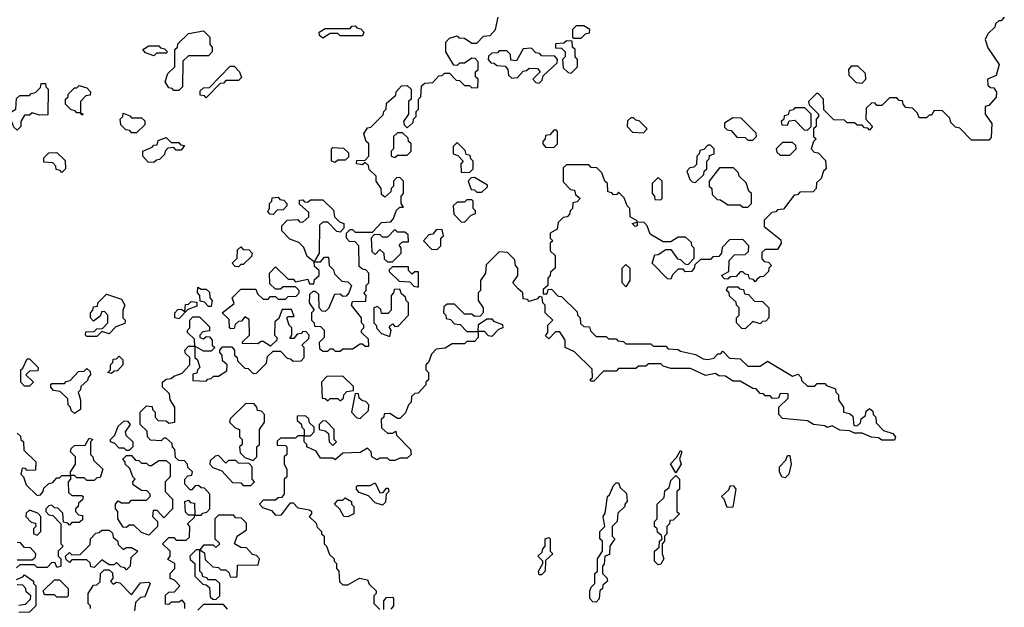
# Model space of a CAD drawing. Extents: x 2776963 to 2884430, y 684484 to 829250.
# Tile 226 of 256: x 2850335 to 2854298, y 803389 to 805755. Entities that reach past the tile are written whole.
import ezdxf

# ---------------------------------------------------------------- set-up
doc = ezdxf.new("R2010")
doc.units = 0

msp = doc.modelspace()

# ---------------------------------------------------------------- linework, layer by layer
at = {"layer": '0CON20XD'}
for points in [[(2851525, 804790), (2851520, 804780), (2851545, 804780), (2851561.7, 804798.3), (2851578.3, 804798.3), (2851580, 804765), (2851598.3, 804748.3), (2851601.7, 804731.7), (2851631.7, 804701.7), (2851655, 804700), (2851670, 804685), (2851660, 804655), (2851648.3, 804641.7), (2851635, 804640), (2851625, 804650), (2851601.7, 804648.3), (2851578.3, 804591.7), (2851565, 804580), (2851551.7, 804581.7), (2851540, 804595), (2851538.3, 804648.3), (2851525, 804660), (2851515, 804660), (2851501.7, 804648.3), (2851500, 804615), (2851520, 804585), (2851510, 804575), (2851510, 804545), (2851520, 804535), (2851521.7, 804521.7), (2851545, 804520), (2851560, 804505), (2851560, 804475), (2851540, 804455), (2851541.7, 804431.7), (2851555, 804420), (2851575, 804420), (2851585, 804430), (2851595, 804430), (2851605, 804420), (2851625, 804420), (2851635, 804430), (2851675, 804430), (2851705, 804450), (2851715, 804450), (2851725, 804440), (2851740, 804440), (2851738.3, 804468.3), (2851710, 804495), (2851710, 804505), (2851720, 804515), (2851720, 804525), (2851710, 804535), (2851710, 804555), (2851670, 804605), (2851675, 804620), (2851728.3, 804621.7), (2851730, 804645), (2851720, 804655), (2851730, 804665), (2851730, 804685), (2851740, 804695), (2851740, 804735), (2851728.3, 804748.3), (2851715, 804750), (2851701.7, 804761.7), (2851700, 804845), (2851685, 804860), (2851661.7, 804861.7), (2851650, 804875), (2851650, 804895), (2851665, 804910), (2851675, 804910), (2851685, 804900), (2851755, 804900), (2851791.7, 804938.3), (2851828.3, 804941.7), (2851840, 804955), (2851851.7, 804988.3), (2851865, 805000), (2851880, 805000), (2851870, 805015), (2851870, 805045), (2851880, 805055), (2851880, 805105), (2851865, 805120), (2851851.7, 805118.3), (2851840, 805105), (2851840, 805085), (2851830, 805075), (2851828.3, 805061.7), (2851805, 805040), (2851791.7, 805051.7), (2851790, 805075), (2851770, 805105), (2851770, 805125), (2851741.7, 805151.7), (2851738.3, 805168.3), (2851725, 805180), (2851715, 805170), (2851690, 805175), (2851691.7, 805188.3), (2851725, 805190), (2851740, 805205), (2851740, 805255), (2851730, 805265), (2851720, 805295), (2851735, 805320), (2851748.3, 805321.7), (2851798.3, 805371.7), (2851800, 805385), (2851810, 805395), (2851811.7, 805418.3), (2851848.3, 805451.7), (2851850, 805465), (2851871.7, 805488.3), (2851895, 805490), (2851910, 805475), (2851910, 805435), (2851900, 805425), (2851900, 805375), (2851880, 805345), (2851881.7, 805331.7), (2851895, 805320), (2851918.3, 805341.7), (2851920, 805355), (2851930, 805365), (2851930, 805385), (2851940, 805395), (2851940, 805435), (2851950, 805445), (2851951.7, 805488.3), (2851965, 805500), (2851998.3, 805501.7), (2852021.7, 805528.3), (2852035, 805530), (2852045, 805540), (2852065, 805540), (2852091.7, 805511.7), (2852105, 805510), (2852125, 805490), (2852145, 805490), (2852155, 805480), (2852178.3, 805481.7), (2852180, 805515), (2852170, 805525), (2852170, 805545), (2852180, 805555), (2852180, 805585), (2852168.3, 805598.3), (2852155, 805600), (2852125, 805580), (2852105, 805580), (2852095, 805570), (2852081.7, 805571.7), (2852050, 805625), (2852050, 805665), (2852065, 805680), (2852095, 805690), (2852101.7, 805681.7), (2852125, 805680), (2852155, 805660), (2852175, 805660), (2852201.7, 805688.3), (2852228.3, 805691.7), (2852250, 805715), (2852260, 805765)], [(2854297.5, 805765), (2854285, 805750), (2854275, 805750), (2854261.7, 805738.3), (2854260, 805725), (2854231.7, 805698.3), (2854220, 805675), (2854231.7, 805641.7), (2854276.7, 805575), (2854265, 805530), (2854230, 805515), (2854231.7, 805491.7), (2854241.7, 805481.7), (2854255, 805480), (2854266.4, 805463.6), (2854265, 805442.5), (2854235, 805410), (2854220, 805405), (2854220, 805375), (2854246.7, 805336.7), (2854245, 805280), (2854235, 805270), (2854165, 805270), (2854118.3, 805318.3), (2854101.7, 805321.7), (2854081.7, 805341.7), (2854078.3, 805358.3), (2854048.3, 805388.3), (2854015, 805390), (2854005, 805370), (2853995, 805370), (2853985, 805360), (2853955, 805360), (2853948.3, 805378.3), (2853928.3, 805398.3), (2853901.7, 805401.7), (2853890, 805415), (2853888.3, 805428.3), (2853875, 805430), (2853865, 805440), (2853835, 805440), (2853805, 805410), (2853785, 805410), (2853778.3, 805418.3), (2853765, 805420), (2853741.7, 805398.3), (2853740, 805355), (2853767.5, 805325), (2853755, 805310), (2853748.3, 805318.3), (2853735, 805320), (2853725, 805330), (2853705, 805330), (2853695, 805340), (2853665, 805340), (2853655, 805350), (2853611.7, 805351.7), (2853571.7, 805391.7), (2853570, 805435), (2853548.3, 805458.3), (2853541.7, 805458.3), (2853510, 805425), (2853511.7, 805411.7), (2853550, 805375), (2853550, 805365), (2853540, 805355), (2853540, 805325), (2853530, 805315), (2853530, 805285), (2853540, 805275), (2853530, 805265), (2853520, 805235), (2853531.7, 805221.7), (2853548.3, 805218.3), (2853578.3, 805188.3), (2853580, 805155), (2853570, 805145), (2853560, 805115), (2853541.7, 805098.3), (2853540, 805075), (2853528.3, 805061.7), (2853475, 805060), (2853465, 805050), (2853451.7, 805048.3), (2853408.3, 804991.7), (2853385, 804990), (2853378.3, 804981.7), (2853361.7, 804978.3), (2853331.7, 804948.3), (2853331.7, 804921.7), (2853398.3, 804868.3), (2853400, 804855), (2853385, 804830), (2853335, 804830), (2853321.7, 804818.3), (2853321.7, 804791.7), (2853331.7, 804781.7), (2853348.3, 804778.3), (2853360, 804765), (2853350, 804755), (2853348.3, 804741.7), (2853328.3, 804721.7), (2853315, 804720), (2853301.7, 804708.3)], [(2850975, 805470), (2850955, 805470), (2850948.3, 805478.3), (2850935, 805480), (2850920, 805505), (2850931.7, 805538.3), (2850960, 805565), (2850960, 805635), (2850970, 805645), (2850971.7, 805658.3), (2851015, 805700), (2851075, 805710), (2851100, 805685), (2851100, 805655), (2851110, 805645), (2851110, 805625), (2851095, 805610), (2851015, 805610), (2850991.7, 805588.3), (2850990, 805485), (2850975, 805470)], [(2851555, 805680), (2851541.7, 805691.7), (2851540, 805705), (2851565, 805720), (2851665, 805720), (2851671.7, 805728.3), (2851685, 805730), (2851691.7, 805721.7), (2851708.3, 805718.3), (2851720, 805705), (2851715, 805690), (2851625, 805690), (2851615, 805700), (2851585, 805700), (2851555, 805680)], [(2852595, 805680), (2852611.7, 805698.3), (2852628.3, 805701.7), (2852630, 805715), (2852605, 805730), (2852575, 805730), (2852560, 805715), (2852560, 805685), (2852565, 805680), (2852595, 805680)], [(2852555, 805540), (2852580, 805565), (2852580, 805595), (2852570, 805605), (2852570, 805635), (2852560, 805645), (2852558.3, 805668.3), (2852535, 805670), (2852525, 805660), (2852491.7, 805658.3), (2852491.7, 805641.7), (2852515, 805640), (2852530, 805625), (2852530, 805605), (2852520, 805595), (2852521.7, 805561.7), (2852541.7, 805541.7), (2852555, 805540)], [(2850875, 805610), (2850841.7, 805621.7), (2850830, 805635), (2850855, 805650), (2850895, 805650), (2850901.7, 805641.7), (2850918.3, 805638.3), (2850930, 805625), (2850925, 805620), (2850885, 805620), (2850875, 805610)], [(2852425, 805500), (2852438.3, 805511.7), (2852441.7, 805528.3), (2852498.3, 805581.7), (2852500, 805595), (2852488.3, 805608.3), (2852435, 805610), (2852428.3, 805618.3), (2852411.7, 805621.7), (2852395, 805640), (2852361.7, 805638.3), (2852335, 805590), (2852311.7, 805591.7), (2852310, 805615), (2852295, 805630), (2852265, 805630), (2852258.3, 805621.7), (2852235, 805620), (2852221.7, 805608.3), (2852220, 805595), (2852231.7, 805581.7), (2852245, 805580), (2852255, 805570), (2852288.3, 805568.3), (2852300, 805555), (2852301.7, 805531.7), (2852315, 805520), (2852338.3, 805521.7), (2852361.7, 805548.3), (2852375, 805550), (2852385, 805560), (2852418.3, 805558.3), (2852430, 805545), (2852400, 805515), (2852411.7, 805501.7), (2852425, 805500)], [(2851085, 805440), (2851078.3, 805448.3), (2851061.7, 805451.7), (2851061.7, 805468.3), (2851075, 805480), (2851098.3, 805481.7), (2851181.7, 805568.3), (2851198.3, 805568.3), (2851220, 805545), (2851228.3, 805521.7), (2851215, 805510), (2851165, 805510), (2851155, 805500), (2851141.7, 805498.3), (2851085, 805440)], [(2853725, 805500), (2853740, 805515), (2853738.3, 805538.3), (2853708.3, 805568.3), (2853681.7, 805568.3), (2853670, 805555), (2853671.7, 805531.7), (2853701.7, 805501.7), (2853725, 805500)], [(2850325, 805310), (2850311.7, 805321.7), (2850300, 805355), (2850290, 805365), (2850295, 805380), (2850320, 805395), (2850321.7, 805438.3), (2850335, 805450), (2850375, 805450), (2850381.7, 805458.3), (2850398.3, 805461.7), (2850418.3, 805481.7), (2850421.7, 805498.3), (2850438.3, 805498.3), (2850440, 805485), (2850450, 805475), (2850448.3, 805371.7), (2850415, 805370), (2850385, 805380), (2850375, 805370), (2850355, 805370), (2850340, 805345), (2850340, 805325), (2850325, 805310)], [(2850585, 805370), (2850580, 805380), (2850565, 805380), (2850558.3, 805388.3), (2850541.7, 805391.7), (2850520, 805415), (2850520, 805435), (2850530, 805445), (2850530, 805455), (2850555, 805480), (2850565, 805480), (2850575, 805490), (2850605, 805480), (2850620, 805465), (2850618.3, 805451.7), (2850601.7, 805448.3), (2850580, 805425), (2850580, 805380), (2850590, 805375), (2850585, 805370)], [(2850805, 805300), (2850785, 805300), (2850778.3, 805308.3), (2850761.7, 805311.7), (2850741.7, 805331.7), (2850740, 805355), (2850750, 805365), (2850751.7, 805378.3), (2850778.3, 805368.3), (2850785, 805360), (2850825, 805360), (2850838.3, 805348.3), (2850838.3, 805331.7), (2850805, 805300)], [(2853505, 805310), (2853520, 805325), (2853520, 805375), (2853495, 805400), (2853455, 805400), (2853448.3, 805391.7), (2853431.7, 805388.3), (2853428.3, 805371.7), (2853411.7, 805368.3), (2853410, 805355), (2853400, 805345), (2853401.7, 805331.7), (2853425, 805330), (2853431.7, 805348.3), (2853455, 805350), (2853491.7, 805311.7), (2853505, 805310)], [(2852845, 805300), (2852860, 805315), (2852828.3, 805348.3), (2852815, 805350), (2852805, 805360), (2852795, 805360), (2852781.7, 805348.3), (2852780, 805325), (2852801.7, 805301.7), (2852845, 805300)], [(2853285, 805270), (2853300, 805285), (2853298.3, 805298.3), (2853238.3, 805358.3), (2853205, 805360), (2853171.7, 805338.3), (2853171.7, 805321.7), (2853181.7, 805311.7), (2853198.3, 805308.3), (2853221.7, 805281.7), (2853255, 805280), (2853265, 805270), (2853285, 805270)], [(2851845, 805200), (2851855, 805210), (2851895, 805210), (2851910, 805225), (2851910, 805255), (2851900, 805265), (2851898.3, 805278.3), (2851875, 805300), (2851855, 805300), (2851840, 805285), (2851840, 805235), (2851830, 805225), (2851830, 805205), (2851845, 805200)], [(2852485, 805240), (2852500, 805255), (2852500, 805305), (2852495, 805310), (2852485, 805310), (2852468.3, 805291.7), (2852451.7, 805288.3), (2852450, 805275), (2852440, 805265), (2852440, 805255), (2852451.7, 805241.7), (2852485, 805240)], [(2850875, 805180), (2850851.7, 805181.7), (2850830, 805205), (2850830, 805225), (2850868.3, 805241.7), (2850875, 805250), (2850888.3, 805251.7), (2850891.7, 805268.3), (2850925, 805280), (2850945, 805260), (2850975, 805260), (2850981.7, 805251.7), (2850998.3, 805248.3), (2850985, 805230), (2850965, 805230), (2850955, 805240), (2850931.7, 805238.3), (2850920, 805225), (2850918.3, 805211.7), (2850898.3, 805191.7), (2850885, 805190), (2850875, 805180)], [(2852145, 805140), (2852160, 805155), (2852160, 805185), (2852150, 805195), (2852148.3, 805208.3), (2852131.7, 805211.7), (2852128.3, 805228.3), (2852095, 805260), (2852080, 805245), (2852080, 805215), (2852098.3, 805208.3), (2852120, 805185), (2852110, 805175), (2852111.7, 805141.7), (2852145, 805140)], [(2853435, 805210), (2853460, 805235), (2853458.3, 805248.3), (2853445, 805260), (2853405, 805260), (2853380, 805235), (2853381.7, 805221.7), (2853395, 805210), (2853435, 805210)], [(2850505, 805140), (2850498.3, 805148.3), (2850481.7, 805151.7), (2850480, 805165), (2850468.3, 805178.3), (2850431.7, 805181.7), (2850431.7, 805198.3), (2850451.7, 805218.3), (2850485, 805220), (2850518.3, 805188.3), (2850520, 805155), (2850505, 805140)], [(2851605, 805180), (2851590, 805185), (2851590, 805235), (2851595, 805240), (2851638.3, 805238.3), (2851658.3, 805218.3), (2851658.3, 805201.7), (2851645, 805190), (2851615, 805190), (2851605, 805180)], [(2853055, 805100), (2853088.3, 805131.7), (2853090, 805145), (2853100, 805155), (2853100, 805185), (2853110, 805195), (2853111.7, 805208.3), (2853130, 805215), (2853130, 805235), (2853115, 805250), (2853105, 805250), (2853088.3, 805231.7), (2853071.7, 805228.3), (2853070, 805215), (2853060, 805205), (2853058.3, 805171.7), (2853048.3, 805161.7), (2853031.7, 805158.3), (2853020, 805145), (2853031.7, 805111.7), (2853041.7, 805101.7), (2853055, 805100)], [(2853301.7, 804708.3), (2853295, 804700), (2853288.3, 804708.3), (2853271.7, 804711.7), (2853268.3, 804728.3), (2853255, 804730), (2853245, 804740), (2853235, 804740), (2853218.3, 804721.7), (2853195, 804720), (2853185, 804710), (2853171.7, 804711.7), (2853160, 804725), (2853188.3, 804741.7), (2853190, 804785), (2853211.7, 804808.3), (2853255, 804810), (2853268.3, 804821.7), (2853270, 804845), (2853245, 804870), (2853191.7, 804868.3), (2853161.7, 804838.3), (2853160, 804815), (2853148.3, 804801.7), (2853125, 804800), (2853115, 804790), (2853075, 804790), (2853051.7, 804768.3), (2853050, 804755), (2853038.3, 804741.7), (2853015, 804740), (2853005, 804750), (2852985, 804750), (2852961.7, 804728.3), (2852955, 804710), (2852941.7, 804711.7), (2852880, 804775), (2852891.7, 804808.3), (2852905, 804810), (2852935, 804830), (2852955, 804830), (2852981.7, 804791.7), (2852995, 804790), (2853011.7, 804771.7), (2853025, 804770), (2853050, 804795), (2853050, 804835), (2853040, 804845), (2853038.3, 804858.3), (2853015, 804880), (2852985, 804880), (2852955, 804860), (2852925, 804860), (2852871.7, 804891.7), (2852860, 804925), (2852848.3, 804938.3), (2852820, 804940), (2852820, 804925), (2852811.7, 804921.7), (2852800, 804935), (2852820, 804940), (2852820, 804945), (2852791.7, 804961.7), (2852790, 804995), (2852780, 805005), (2852768.3, 805038.3), (2852745, 805060), (2852738.3, 805051.7), (2852725, 805050), (2852718.3, 805058.3), (2852701.7, 805061.7), (2852700, 805095), (2852690, 805105), (2852678.3, 805138.3), (2852658.3, 805158.3), (2852635, 805160), (2852625, 805170), (2852535, 805170), (2852521.7, 805158.3), (2852521.7, 805101.7), (2852551.7, 805071.7), (2852568.3, 805068.3), (2852571.7, 805051.7), (2852590, 805035), (2852578.3, 805021.7), (2852561.7, 805018.3), (2852560, 804995), (2852550, 804985), (2852548.3, 804971.7), (2852538.3, 804961.7), (2852521.7, 804958.3), (2852501.7, 804938.3), (2852498.3, 804911.7), (2852470, 804895), (2852470, 804875), (2852480, 804865), (2852470, 804855), (2852470, 804825), (2852490, 804805), (2852490, 804755), (2852471.7, 804738.3), (2852470, 804725), (2852460, 804715), (2852460, 804685), (2852441.7, 804668.3), (2852441.7, 804651.7), (2852458.3, 804651.7), (2852461.7, 804668.3), (2852475, 804670), (2852501.7, 804641.7), (2852515, 804640), (2852578.3, 804578.3), (2852580, 804565), (2852590, 804555), (2852591.7, 804531.7), (2852605, 804520), (2852628.3, 804518.3), (2852631.7, 804501.7), (2852655, 804480), (2852695, 804480), (2852705, 804470), (2852735, 804470), (2852741.7, 804461.7), (2852765, 804460), (2852775, 804450), (2852875, 804450), (2852885, 804440), (2852935, 804440), (2852945, 804430), (2852985, 804427.5), (2852995, 804420), (2853055, 804407.5), (2853085, 804390), (2853105, 804387.5), (2853128.3, 804391.7), (2853145, 804410), (2853155, 804410), (2853165, 804420), (2853191.7, 804391.7), (2853235, 804390), (2853265, 804360), (2853315, 804360), (2853345, 804380), (2853445, 804320), (2853468.3, 804328.3), (2853480, 804315), (2853481.7, 804301.7), (2853505, 804280), (2853535, 804280), (2853545, 804290), (2853575, 804290), (2853581.7, 804281.7), (2853618.3, 804268.3), (2853620, 804255), (2853630, 804245), (2853630, 804225), (2853650, 804195), (2853650, 804175), (2853675, 804170), (2853688.3, 804158.3), (2853691.7, 804121.7), (2853705, 804120), (2853718.3, 804131.7), (2853721.7, 804148.3), (2853738.3, 804161.7), (2853741.7, 804178.3), (2853755, 804190), (2853768.3, 804178.3), (2853770, 804165), (2853780, 804155), (2853781.7, 804131.7), (2853811.7, 804101.7), (2853848.3, 804088.3), (2853860, 804075), (2853855, 804062.5), (2853805, 804062.5), (2853791.7, 804071.7), (2853763.6, 804073.6), (2853725, 804090), (2853695, 804090), (2853675, 804100), (2853635, 804102.5), (2853605, 804120), (2853585, 804112.5), (2853575, 804120), (2853530, 804125), (2853505, 804140), (2853405, 804150), (2853390, 804165), (2853390, 804195), (2853428.3, 804231.7), (2853428.3, 804248.3), (2853395, 804250), (2853388.3, 804231.7), (2853365, 804230), (2853355, 804240), (2853335, 804240), (2853328.3, 804248.3), (2853315, 804250), (2853298.3, 804268.3), (2853285, 804270), (2853235, 804300), (2853205, 804300), (2853175, 804320), (2853148.3, 804321.7), (2853135, 804330), (2853095, 804322.5), (2853035, 804350), (2852955, 804350), (2852925, 804360), (2852915, 804370), (2852865, 804370), (2852855, 804360), (2852825, 804360), (2852815, 804350), (2852745, 804350), (2852735, 804340), (2852685, 804340), (2852645, 804300), (2852635, 804300), (2852630, 804305), (2852640, 804315), (2852638.3, 804348.3), (2852568.3, 804418.3), (2852530, 804435), (2852530, 804465), (2852508.3, 804498.3), (2852491.7, 804498.3), (2852465, 804470), (2852451.7, 804481.7), (2852460, 804495), (2852460, 804525), (2852480, 804545), (2852450, 804575), (2852450, 804605), (2852440, 804615), (2852438.3, 804638.3), (2852425, 804640), (2852418.3, 804631.7), (2852385, 804620), (2852378.3, 804628.3), (2852361.7, 804631.7), (2852360, 804655), (2852341.7, 804671.7), (2852320, 804695), (2852340, 804725), (2852340, 804755), (2852330, 804765), (2852328.3, 804788.3), (2852298.3, 804818.3), (2852265, 804820), (2852211.7, 804768.3), (2852210, 804735), (2852190, 804705), (2852190, 804665), (2852180, 804655), (2852180, 804625), (2852200, 804595), (2852200, 804575), (2852188.3, 804561.7), (2852165, 804560), (2852155, 804570), (2852125, 804570), (2852085, 804610), (2852055, 804610), (2852041.7, 804598.3), (2852040, 804575), (2852050, 804565), (2852051.7, 804551.7), (2852068.3, 804548.3), (2852085, 804530), (2852108.3, 804528.3), (2852135, 804500), (2852180, 804500), (2852181.7, 804528.3), (2852215, 804550), (2852235, 804550), (2852241.7, 804541.7), (2852278.3, 804528.3), (2852280, 804515), (2852261.7, 804508.3), (2852235, 804480), (2852221.7, 804481.7), (2852205, 804500), (2852180, 804500), (2852180, 804475), (2852165, 804460), (2852135, 804460), (2852125, 804450), (2852075, 804450), (2852047, 804433), (2852011.7, 804428.3), (2851991.7, 804408.3), (2851980, 804375), (2851970, 804365), (2851970, 804345), (2851980, 804335), (2851980, 804305), (2851970, 804295), (2851970, 804285), (2851938.3, 804251.7), (2851925, 804250), (2851911.7, 804238.3), (2851910, 804215), (2851900, 804205), (2851888.3, 804171.7), (2851865, 804150), (2851855, 804150), (2851825, 804170), (2851801.7, 804168.3), (2851800, 804155), (2851790, 804145), (2851791.7, 804111.7), (2851815, 804090), (2851835, 804090), (2851848.3, 804098.3), (2851851.7, 804081.7), (2851907.5, 804025), (2851910, 804005), (2851895, 803990), (2851865, 803990), (2851845, 803980), (2851825, 803980), (2851815, 803990), (2851785, 803990), (2851773, 803983), (2851752.5, 803995), (2851750, 804015), (2851735, 804030), (2851705, 804012.5), (2851635, 804010), (2851605, 803982.5), (2851595, 803990), (2851545, 803990), (2851528.3, 804018.3), (2851490, 804035), (2851490, 804045), (2851480, 804055), (2851480, 804080), (2851455, 804080), (2851445, 804070), (2851385, 804070), (2851371.7, 804058.3), (2851371.7, 804041.7), (2851405, 804040), (2851410, 804035), (2851410, 804005), (2851400, 803995), (2851400, 803965), (2851410, 803945), (2851410, 803915), (2851400, 803905), (2851400, 803845), (2851388.3, 803831.7), (2851375, 803830), (2851365, 803820), (2851315, 803820), (2851300, 803805), (2851311.7, 803791.7), (2851348.3, 803778.3), (2851365, 803760), (2851388.3, 803761.7), (2851425, 803810), (2851435, 803810), (2851455, 803790), (2851501.7, 803781.7), (2851510, 803775), (2851510, 803765), (2851500, 803755), (2851528.3, 803728.3), (2851531.7, 803711.7), (2851550, 803695), (2851550, 803685), (2851560, 803675), (2851560, 803645), (2851570, 803635), (2851581.7, 803601.7), (2851600, 803585), (2851600, 803575), (2851610, 803565), (2851610, 803545), (2851620, 803535), (2851621.7, 803491.7), (2851635, 803480), (2851655, 803480), (2851703, 803507), (2851735, 803500), (2851741.7, 803481.7), (2851770, 803455), (2851770, 803445), (2851760, 803435), (2851760, 803405), (2851785, 803380)], [(2853265, 805000), (2853280, 805015), (2853280, 805055), (2853270, 805065), (2853258.3, 805098.3), (2853230, 805125), (2853228.3, 805138.3), (2853208.3, 805158.3), (2853151.7, 805158.3), (2853110, 805105), (2853110, 805085), (2853120, 805075), (2853121.7, 805051.7), (2853141.7, 805031.7), (2853155, 805030), (2853185, 805010), (2853235, 805010), (2853245, 805000), (2853265, 805000)], [(2852195, 805060), (2852218.3, 805081.7), (2852218.3, 805088.3), (2852165, 805120), (2852151.7, 805118.3), (2852140, 805105), (2852151.7, 805071.7), (2852165, 805070), (2852175, 805060), (2852195, 805060)], [(2852915, 805030), (2852920, 805035), (2852920, 805105), (2852905, 805120), (2852880, 805095), (2852880, 805055), (2852890, 805045), (2852891.7, 805031.7), (2852915, 805030)], [(2851000, 803385), (2851000, 803405), (2850988.3, 803418.3), (2850975, 803410), (2850945, 803410), (2850935, 803400), (2850921.7, 803401.7), (2850921.7, 803438.3), (2850935, 803450), (2850958.3, 803451.7), (2850980, 803475), (2850958.3, 803498.3), (2850940, 803505), (2850940, 803525), (2850960, 803545), (2850960, 803565), (2850931.7, 803581.7), (2850940, 803595), (2850940, 803615), (2850910, 803645), (2850935, 803670), (2850955, 803670), (2850965, 803660), (2851005, 803660), (2851018.3, 803671.7), (2851020, 803715), (2851010, 803725), (2851038.3, 803751.7), (2851040, 803760), (2851015, 803760), (2851001.7, 803771.7), (2851000, 803815), (2851015, 803820), (2851021.7, 803811.7), (2851038.3, 803808.3), (2851040, 803760), (2851065, 803760), (2851071.7, 803768.3), (2851088.3, 803771.7), (2851100, 803785), (2851100, 803845), (2851078.3, 803868.3), (2851065, 803870), (2851055, 803880), (2851041.7, 803878.3), (2851028.3, 803861.7), (2851021.7, 803861.7), (2851000, 803885), (2851000, 803905), (2851011.7, 803918.3), (2851028.3, 803921.7), (2851030, 803935), (2851011.7, 803951.7), (2851010, 803965), (2850998.3, 803978.3), (2850975, 803980), (2850961.7, 803991.7), (2850960, 804025), (2850950, 804035), (2850948.3, 804048.3), (2850925, 804070), (2850915, 804070), (2850905, 804060), (2850861.7, 804061.7), (2850850, 804075), (2850848.3, 804098.3), (2850820, 804125), (2850820, 804175), (2850845, 804200), (2850868.3, 804198.3), (2850870, 804185), (2850880, 804175), (2850880, 804155), (2850891.7, 804141.7), (2850925, 804140), (2850935, 804130), (2850960, 804135), (2850960, 804195), (2850940, 804225), (2850938.3, 804248.3), (2850910, 804275), (2850910, 804295), (2850925, 804307.5), (2850945, 804310), (2850955, 804320), (2850988.3, 804331.7), (2851020, 804365), (2851020, 804395), (2851001.7, 804411.7), (2851000, 804425), (2851015, 804440), (2851040, 804440), (2851038.3, 804468.3), (2851010, 804495), (2851010, 804505), (2851020, 804515), (2851020, 804545), (2851031.7, 804558.3), (2851058.3, 804558.3), (2851098.3, 804518.3), (2851098.3, 804501.7), (2851071.7, 804498.3), (2851060, 804485), (2851060, 804475), (2851075, 804470), (2851085, 804480), (2851098.3, 804478.3), (2851110, 804465), (2851110, 804445), (2851120, 804435), (2851105, 804420), (2851075, 804420), (2851040, 804440), (2851040, 804395), (2851050, 804385), (2851060, 804355), (2851050, 804345), (2851048.3, 804331.7), (2851031.7, 804328.3), (2851031.7, 804301.7), (2851085, 804300), (2851091.7, 804308.3), (2851105, 804310), (2851115, 804320), (2851135, 804320), (2851168.3, 804341.7), (2851170, 804365), (2851151.7, 804381.7), (2851150, 804405), (2851140, 804415), (2851140, 804425), (2851151.7, 804438.3), (2851188.3, 804438.3), (2851200, 804425), (2851200, 804405), (2851210, 804395), (2851211.7, 804381.7), (2851241.7, 804351.7), (2851255, 804350), (2851275, 804330), (2851288.3, 804331.7), (2851328.3, 804371.7), (2851331.7, 804398.3), (2851355, 804420), (2851385, 804420), (2851411.7, 804391.7), (2851425, 804390), (2851435, 804380), (2851468.3, 804381.7), (2851480, 804395), (2851480, 804435), (2851470, 804445), (2851498.3, 804471.7), (2851500, 804485), (2851488.3, 804498.3), (2851475, 804500), (2851468.3, 804491.7), (2851451.7, 804488.3), (2851438.3, 804471.7), (2851421.7, 804471.7), (2851430, 804485), (2851430, 804515), (2851420, 804525), (2851410, 804555), (2851415, 804560), (2851440, 804560), (2851428.3, 804588.3), (2851391.7, 804588.3), (2851378.3, 804551.7), (2851361.7, 804538.3), (2851360, 804485), (2851370, 804475), (2851370, 804465), (2851345, 804440), (2851315, 804460), (2851305, 804460), (2851295, 804450), (2851231.7, 804451.7), (2851231.7, 804458.3), (2851260, 804485), (2851258.3, 804548.3), (2851241.7, 804558.3), (2851228.3, 804541.7), (2851215, 804540), (2851201.7, 804528.3), (2851198.3, 804511.7), (2851185, 804510), (2851180, 804515), (2851178.3, 804548.3), (2851150, 804575), (2851198.3, 804611.7), (2851190, 804635), (2851225, 804670), (2851285, 804670), (2851291.7, 804651.7), (2851315, 804630), (2851335, 804630), (2851345, 804640), (2851365, 804640), (2851375, 804630), (2851405, 804630), (2851415, 804640), (2851448.3, 804641.7), (2851460, 804655), (2851460, 804665), (2851445, 804680), (2851395, 804680), (2851385, 804670), (2851365, 804670), (2851341.7, 804691.7), (2851340, 804735), (2851365, 804760), (2851415, 804710), (2851435, 804710), (2851445, 804700), (2851495, 804710), (2851501.7, 804691.7), (2851518.3, 804691.7), (2851521.7, 804708.3), (2851540, 804725), (2851540, 804745), (2851521.7, 804761.7), (2851520, 804780), (2851491.7, 804801.7), (2851478.3, 804838.3), (2851458.3, 804858.3), (2851421.7, 804871.7), (2851390, 804905), (2851390, 804925), (2851411.7, 804948.3), (2851455, 804950), (2851461.7, 804941.7), (2851475, 804940), (2851498.3, 804961.7), (2851498.3, 804978.3), (2851461.7, 805011.7), (2851461.7, 805028.3), (2851475, 805030), (2851481.7, 805021.7), (2851495, 805020), (2851505, 805030), (2851555, 805030), (2851598.3, 804988.3), (2851601.7, 804961.7), (2851621.7, 804941.7), (2851640, 804935), (2851640, 804915), (2851625, 804900), (2851611.7, 804901.7), (2851575, 804940), (2851555, 804940), (2851541.7, 804928.3), (2851540, 804815), (2851525, 804790)], [(2851355, 804970), (2851341.7, 804971.7), (2851333, 804983), (2851340, 804995), (2851340, 805015), (2851350, 805025), (2851351.7, 805038.3), (2851375, 805040), (2851381.7, 805031.7), (2851398.3, 805028.3), (2851410, 805015), (2851410, 805005), (2851395, 804990), (2851371.7, 804988.3), (2851355, 804970)], [(2852125, 804940), (2852151.7, 804968.3), (2852170, 804975), (2852170, 804985), (2852160, 804995), (2852160, 805025), (2852155, 805030), (2852135, 805030), (2852125, 805020), (2852095, 805020), (2852080, 805005), (2852081.7, 804971.7), (2852111.7, 804941.7), (2852125, 804940)], [(2851835, 804780), (2851870, 804815), (2851870, 804835), (2851861.7, 804848.3), (2851875, 804860), (2851900, 804860), (2851898.3, 804888.3), (2851885, 804900), (2851855, 804900), (2851845, 804910), (2851815, 804880), (2851795, 804880), (2851785, 804890), (2851761.7, 804888.3), (2851750, 804875), (2851751.7, 804821.7), (2851765, 804810), (2851785, 804830), (2851800, 804815), (2851801.7, 804791.7), (2851815, 804780), (2851835, 804780)], [(2852015, 804830), (2852030, 804845), (2852030, 804875), (2852040, 804885), (2852035, 804910), (2852011.7, 804908.3), (2851998.3, 804891.7), (2851981.7, 804888.3), (2851960, 804865), (2851991.7, 804831.7), (2852015, 804830)], [(2851215, 804760), (2851201.7, 804761.7), (2851190, 804775), (2851210, 804795), (2851211.7, 804828.3), (2851225, 804840), (2851235, 804830), (2851258.3, 804828.3), (2851270, 804815), (2851268.3, 804801.7), (2851235, 804770), (2851225, 804770), (2851215, 804760)], [(2851940, 804680), (2851940, 804740), (2851925, 804740), (2851915, 804730), (2851900, 804745), (2851900, 804760), (2851835, 804760), (2851821.7, 804748.3), (2851821.7, 804741.7), (2851861.7, 804701.7), (2851905, 804700), (2851921.7, 804681.7), (2851935, 804680), (2851940, 804680)], [(2852775, 804680), (2852760, 804695), (2852760, 804755), (2852775, 804770), (2852790, 804755), (2852790, 804705), (2852775, 804680)], [(2851105, 804600), (2851095, 804600), (2851078.3, 804618.3), (2851061.7, 804621.7), (2851060, 804645), (2851050, 804655), (2851051.7, 804678.3), (2851065, 804670), (2851085, 804670), (2851098.3, 804658.3), (2851100, 804635), (2851110, 804625), (2851105, 804600)], [(2851825, 804480), (2851830, 804505), (2851821.7, 804518.3), (2851835, 804530), (2851845, 804520), (2851858.3, 804521.7), (2851900, 804565), (2851900, 804615), (2851890, 804625), (2851888.3, 804638.3), (2851871.7, 804651.7), (2851865, 804670), (2851841.7, 804668.3), (2851840, 804655), (2851830, 804645), (2851830, 804585), (2851818.3, 804571.7), (2851791.7, 804571.7), (2851788.3, 804588.3), (2851775, 804600), (2851760, 804595), (2851760, 804535), (2851770, 804525), (2851771.7, 804511.7), (2851791.7, 804491.7), (2851825, 804480)], [(2853255, 804510), (2853241.7, 804511.7), (2853220, 804535), (2853220, 804555), (2853230, 804565), (2853230, 804595), (2853220, 804605), (2853218.3, 804618.3), (2853191.7, 804641.7), (2853190, 804655), (2853180, 804665), (2853185, 804680), (2853225, 804680), (2853231.7, 804671.7), (2853248.3, 804668.3), (2853251.7, 804651.7), (2853268.3, 804648.3), (2853291.7, 804621.7), (2853325, 804620), (2853350, 804595), (2853350, 804555), (2853338.3, 804541.7), (2853325, 804540), (2853315, 804530), (2853285, 804540), (2853255, 804510)], [(2850645, 804480), (2850605, 804480), (2850600, 804485), (2850601.7, 804498.3), (2850635, 804500), (2850645, 804510), (2850668.3, 804511.7), (2850690, 804535), (2850690, 804565), (2850678.3, 804578.3), (2850665, 804580), (2850658.3, 804561.7), (2850631.7, 804541.7), (2850620, 804555), (2850620, 804575), (2850630, 804585), (2850631.7, 804598.3), (2850648.3, 804601.7), (2850650, 804615), (2850685, 804650), (2850745, 804630), (2850757.5, 804605), (2850750, 804585), (2850750, 804555), (2850760, 804545), (2850758.3, 804531.7), (2850721.7, 804518.3), (2850695, 804490), (2850665, 804500), (2850645, 804480)], [(2850975, 804550), (2850960, 804555), (2850960, 804575), (2850971.7, 804588.3), (2850985, 804590), (2851000, 804580), (2851001.7, 804608.3), (2851015, 804610), (2851025, 804620), (2851048.3, 804618.3), (2851048.3, 804601.7), (2851011.7, 804588.3), (2850975, 804550)], [(2850375, 804280), (2850355, 804280), (2850340, 804295), (2850340, 804345), (2850348.3, 804351.7), (2850365, 804390), (2850375, 804390), (2850410, 804355), (2850408.3, 804341.7), (2850375, 804340), (2850360, 804325), (2850390, 804295), (2850375, 804280)], [(2850705, 804330), (2850690, 804335), (2850700, 804345), (2850700, 804365), (2850710, 804375), (2850711.7, 804388.3), (2850725, 804390), (2850735, 804400), (2850750, 804385), (2850750, 804365), (2850728.3, 804341.7), (2850715, 804340), (2850705, 804330)], [(2850555, 804170), (2850541.7, 804181.7), (2850540, 804195), (2850530, 804205), (2850528.3, 804228.3), (2850498.3, 804258.3), (2850471.7, 804261.7), (2850460, 804275), (2850460, 804285), (2850465, 804290), (2850515, 804290), (2850521.7, 804298.3), (2850538.3, 804301.7), (2850571.7, 804338.3), (2850595, 804340), (2850605, 804350), (2850618.3, 804338.3), (2850620, 804325), (2850610, 804315), (2850608.3, 804301.7), (2850581.7, 804278.3), (2850580, 804265), (2850570, 804255), (2850580, 804225), (2850580, 804185), (2850555, 804170)], [(2851625, 804220), (2851638.3, 804231.7), (2851640, 804245), (2851651.7, 804258.3), (2851678.3, 804261.7), (2851678.3, 804278.3), (2851635, 804320), (2851571.7, 804318.3), (2851550, 804295), (2851551.7, 804231.7), (2851565, 804230), (2851575, 804220), (2851585, 804230), (2851615, 804230), (2851625, 804220)], [(2851705, 804150), (2851738.3, 804181.7), (2851740, 804205), (2851728.3, 804218.3), (2851715, 804220), (2851701.7, 804231.7), (2851698.3, 804248.3), (2851685, 804250), (2851670, 804175), (2851691.7, 804151.7), (2851705, 804150)], [(2851275, 803980), (2851290, 803995), (2851290, 804035), (2851300, 804045), (2851300, 804105), (2851320, 804135), (2851320, 804165), (2851308.3, 804178.3), (2851291.7, 804181.7), (2851290, 804195), (2851278.3, 804208.3), (2851245, 804210), (2851181.7, 804148.3), (2851180, 804135), (2851201.7, 804111.7), (2851220, 804105), (2851220, 804075), (2851230, 804065), (2851230, 804045), (2851220, 804035), (2851221.7, 804011.7), (2851241.7, 803991.7), (2851275, 803980)], [(2851505, 804080), (2851520, 804095), (2851520, 804115), (2851501.7, 804131.7), (2851498.3, 804148.3), (2851485, 804160), (2851451.7, 804158.3), (2851451.7, 804141.7), (2851468.3, 804128.3), (2851470, 804115), (2851480, 804105), (2851480, 804080), (2851505, 804080)], [(2850775, 804020), (2850765, 804020), (2850755, 804030), (2850735, 804030), (2850718.3, 804048.3), (2850700, 804055), (2850700, 804065), (2850718.3, 804081.7), (2850731.7, 804118.3), (2850755, 804140), (2850768.3, 804138.3), (2850780, 804125), (2850760, 804095), (2850761.7, 804081.7), (2850790, 804055), (2850790, 804035), (2850775, 804020)], [(2851595, 804040), (2851610, 804055), (2851600, 804065), (2851600, 804105), (2851568.3, 804138.3), (2851555, 804140), (2851540, 804125), (2851540, 804105), (2851565, 804100), (2851578.3, 804088.3), (2851580, 804055), (2851595, 804040)], [(2850325, 804090), (2850338.3, 804078.3), (2850340, 804065), (2850350, 804055), (2850351.7, 804021.7), (2850400, 803975), (2850398.3, 803941.7), (2850365, 803940), (2850358.3, 803948.3), (2850345, 803950), (2850340, 803925), (2850350, 803915), (2850361.7, 803881.7), (2850405, 803840), (2850418.3, 803841.7), (2850430, 803855), (2850431.7, 803868.3), (2850451.7, 803888.3), (2850468.3, 803891.7), (2850485, 803910), (2850495, 803910), (2850505, 803920), (2850540, 803920), (2850540, 803935), (2850560, 803965), (2850560, 803995), (2850540, 804015), (2850541.7, 804028.3), (2850555, 804040), (2850598.3, 804041.7), (2850615, 804070), (2850630, 804065), (2850620, 804055), (2850620, 804005), (2850630, 803995), (2850631.7, 803981.7), (2850670, 803945), (2850658.3, 803911.7), (2850645, 803910), (2850635, 803900), (2850605, 803900), (2850595, 803910), (2850565, 803910), (2850555, 803920), (2850540, 803920), (2850540, 803905), (2850530, 803895), (2850531.7, 803851.7), (2850545, 803840), (2850585, 803840), (2850590, 803835), (2850588.3, 803821.7), (2850571.7, 803808.3), (2850570, 803795), (2850560, 803785), (2850560, 803775), (2850571.7, 803761.7), (2850588.3, 803758.3), (2850588.3, 803741.7), (2850575, 803730), (2850545, 803730), (2850535, 803720), (2850528.3, 803728.3), (2850511.7, 803731.7), (2850508.3, 803768.3), (2850488.3, 803788.3), (2850475, 803790), (2850465, 803800), (2850451.7, 803798.3), (2850440, 803785), (2850440, 803775), (2850451.7, 803761.7), (2850468.3, 803758.3), (2850500, 803725), (2850500, 803645), (2850510, 803635), (2850490, 803615), (2850490, 803595), (2850500, 803585), (2850500, 803555), (2850485, 803550), (2850478.3, 803568.3), (2850465, 803570), (2850445, 803550), (2850405, 803550), (2850395, 803560), (2850335, 803560), (2850321.7, 803548.3)], [(2850855, 803680), (2850825, 803690), (2850795, 803720), (2850775, 803720), (2850765, 803710), (2850751.7, 803711.7), (2850730, 803745), (2850730, 803775), (2850720, 803785), (2850720, 803805), (2850731.7, 803818.3), (2850745, 803810), (2850775, 803810), (2850785, 803820), (2850845, 803820), (2850860, 803835), (2850860, 803845), (2850848.3, 803858.3), (2850825, 803860), (2850791.7, 803881.7), (2850790, 803895), (2850800, 803905), (2850790, 803915), (2850778.3, 803948.3), (2850760, 803965), (2850760, 803975), (2850750, 803985), (2850765, 804000), (2850785, 804000), (2850801.7, 803981.7), (2850815, 803980), (2850825, 803970), (2850845, 803970), (2850855, 803960), (2850865, 803960), (2850895, 803980), (2850925, 803980), (2850940, 803965), (2850940, 803915), (2850920, 803895), (2850920, 803855), (2850950, 803825), (2850950, 803785), (2850915, 803750), (2850888.3, 803778.3), (2850871.7, 803778.3), (2850870, 803755), (2850890, 803735), (2850890, 803715), (2850855, 803680)], [(2851265, 803880), (2851280, 803895), (2851270, 803905), (2851270, 803955), (2851258.3, 803968.3), (2851215, 803970), (2851205, 803980), (2851175, 803980), (2851165, 803970), (2851135, 804000), (2851121.7, 803998.3), (2851101.7, 803978.3), (2851100, 803965), (2851111.7, 803951.7), (2851148.3, 803938.3), (2851191.7, 803891.7), (2851225, 803890), (2851235, 803880), (2851265, 803880)], [(2852975, 803930), (2852953.6, 803966.4), (2852978.3, 803991.7), (2852995, 804020), (2853000, 804015), (2852990, 803985), (2852997.5, 803965), (2852975, 803930)], [(2853415, 803910), (2853403.6, 803913.6), (2853393.3, 803933.3), (2853392.5, 803955), (2853418.3, 803981.7), (2853425, 804000), (2853435, 804000), (2853440, 803965), (2853430, 803925), (2853415, 803910)], [(2852905, 803560), (2852890, 803575), (2852890, 803615), (2852908.3, 803631.7), (2852910, 803655), (2852920, 803665), (2852918.3, 803678.3), (2852901.7, 803691.7), (2852900, 803705), (2852890, 803715), (2852890, 803735), (2852900, 803745), (2852900, 803805), (2852928.3, 803831.7), (2852931.7, 803858.3), (2852948.3, 803871.7), (2852955, 803900), (2852975, 803920), (2852990, 803905), (2852990, 803865), (2852980, 803855), (2852980, 803775), (2852990, 803765), (2852965, 803740), (2852951.7, 803738.3), (2852950, 803725), (2852940, 803715), (2852940, 803685), (2852930, 803675), (2852930, 803655), (2852920, 803645), (2852920, 803605), (2852927.5, 803585), (2852915, 803562.5), (2852905, 803560)], [(2851795, 803800), (2851765, 803810), (2851738.3, 803838.3), (2851701.7, 803851.7), (2851690, 803865), (2851690, 803875), (2851695, 803880), (2851745, 803880), (2851765, 803890), (2851785, 803850), (2851798.3, 803851.7), (2851811.7, 803868.3), (2851818.3, 803868.3), (2851820, 803855), (2851810, 803845), (2851807, 803813), (2851795, 803800)], [(2852655, 803410), (2852641.7, 803411.7), (2852630, 803425), (2852630, 803455), (2852635, 803470), (2852650, 803485), (2852650, 803525), (2852660, 803535), (2852660, 803585), (2852680, 803615), (2852680, 803655), (2852670, 803665), (2852670, 803695), (2852690, 803715), (2852682.5, 803755), (2852691.7, 803768.3), (2852700, 803835), (2852708.3, 803841.7), (2852725, 803880), (2852735, 803890), (2852745, 803890), (2852751.7, 803871.7), (2852777, 803847), (2852780, 803815), (2852770, 803805), (2852770, 803795), (2852741.7, 803768.3), (2852740, 803735), (2852720, 803715), (2852720, 803675), (2852730, 803665), (2852710, 803635), (2852708.3, 803601.7), (2852690, 803595), (2852687, 803563), (2852680, 803555), (2852680, 803525), (2852698.3, 803508.3), (2852700, 803495), (2852681.7, 803478.3), (2852680, 803465), (2852670, 803455), (2852667, 803423), (2852655, 803410)], [(2853181.7, 803791.7), (2853170, 803825), (2853160, 803835), (2853188.3, 803861.7), (2853195, 803880), (2853208.3, 803878.3), (2853217.5, 803865), (2853205, 803792.5), (2853181.7, 803791.7)], [(2851655, 803754), (2851640, 803755), (2851623.9, 803783.9), (2851602.5, 803805), (2851615, 803820), (2851635, 803820), (2851645, 803830), (2851670, 803815), (2851670, 803805), (2851680, 803795), (2851680, 803765), (2851655, 803754)], [(2850405, 803680), (2850420, 803695), (2850420, 803755), (2850408.3, 803768.3), (2850375, 803780), (2850361.7, 803768.3), (2850360, 803755), (2850381.7, 803731.7), (2850398.3, 803728.3), (2850400, 803715), (2850390, 803705), (2850390, 803685), (2850405, 803680)], [(2851205, 803510), (2851210, 803515), (2851211.7, 803558.3), (2851295, 803560), (2851300, 803585), (2851288.3, 803598.3), (2851271.7, 803601.7), (2851248.3, 803628.3), (2851225, 803630), (2851200, 803645), (2851210, 803675), (2851248.3, 803701.7), (2851248.3, 803728.3), (2851228.3, 803748.3), (2851205, 803750), (2851195, 803760), (2851135, 803760), (2851120, 803745), (2851120, 803665), (2851138.3, 803648.3), (2851138.3, 803641.7), (2851125, 803630), (2851115, 803640), (2851075, 803640), (2851060, 803620), (2851078.3, 803608.3), (2851081.7, 803581.7), (2851111.7, 803551.7), (2851135, 803550), (2851145, 803540), (2851165, 803540), (2851178.3, 803528.3), (2851181.7, 803511.7), (2851205, 803510)], [(2850765, 803540), (2850758.3, 803548.3), (2850741.7, 803551.7), (2850725, 803570), (2850715, 803560), (2850695, 803560), (2850665, 803580), (2850635, 803550), (2850621.7, 803551.7), (2850618.3, 803568.3), (2850605, 803580), (2850545, 803580), (2850535, 803570), (2850521.7, 803581.7), (2850520, 803595), (2850535, 803610), (2850545, 803600), (2850578.3, 803601.7), (2850618.3, 803641.7), (2850620, 803665), (2850641.7, 803688.3), (2850655, 803690), (2850665, 803700), (2850695, 803700), (2850708.3, 803688.3), (2850711.7, 803671.7), (2850730, 803655), (2850731.7, 803641.7), (2850751.7, 803621.7), (2850765, 803630), (2850785, 803630), (2850810, 803615), (2850781.7, 803588.3), (2850780, 803555), (2850765, 803540)], [(2850325, 803580), (2850385, 803580), (2850398.3, 803591.7), (2850400, 803605), (2850378.3, 803628.3), (2850355, 803630), (2850338.3, 803648.3), (2850325, 803650)], [(2852435, 803520), (2852425, 803520), (2852422.5, 803535), (2852440, 803565), (2852440, 803575), (2852420, 803595), (2852438.3, 803611.7), (2852440, 803625), (2852450, 803635), (2852450, 803665), (2852465, 803670), (2852470, 803665), (2852470, 803615), (2852480, 803605), (2852451.7, 803578.3), (2852450, 803535), (2852435, 803520)], [(2851125, 803420), (2851140, 803435), (2851140, 803485), (2851125, 803500), (2851095, 803500), (2851088.3, 803508.3), (2851071.7, 803511.7), (2851070, 803525), (2851060, 803535), (2851060, 803620), (2851045, 803620), (2851020, 803595), (2851021.7, 803581.7), (2851040, 803565), (2851040, 803515), (2851071.7, 803481.7), (2851085, 803480), (2851098.3, 803468.3), (2851101.7, 803431.7), (2851111.7, 803421.7), (2851125, 803420)], [(2850321.7, 803501.7), (2850348.3, 803511.7), (2850355, 803520), (2850390, 803495), (2850390, 803485), (2850400, 803475), (2850400, 803395), (2850375, 803370), (2850331.7, 803368.3)], [(2850620, 803385), (2850620, 803395), (2850610, 803405), (2850610, 803445), (2850631.7, 803478.3), (2850645, 803480), (2850658.3, 803491.7), (2850660, 803525), (2850675, 803540), (2850695, 803540), (2850708.3, 803528.3), (2850710, 803505), (2850700, 803495), (2850711.7, 803481.7), (2850725, 803490), (2850738.3, 803488.3), (2850785, 803440), (2850821.7, 803488.3), (2850855, 803490), (2850860, 803485), (2850838.3, 803431.7), (2850821.7, 803428.3), (2850801.7, 803408.3), (2850797.5, 803375)], [(2850331.7, 803398.3), (2850358.3, 803401.7), (2850378.3, 803421.7), (2850380, 803435), (2850361.7, 803451.7), (2850360, 803465), (2850348.3, 803478.3), (2850325, 803480)], [(2850525, 803430), (2850485, 803430), (2850475, 803440), (2850435, 803440), (2850430, 803455), (2850475, 803500), (2850495, 803500), (2850530, 803465), (2850530, 803435), (2850525, 803430)], [(2851171.7, 803381.7), (2851155, 803400), (2851075, 803400), (2851051.7, 803378.3)], [(2851800, 803380), (2851800, 803415), (2851811.7, 803428.3), (2851835, 803430), (2851840, 803425), (2851840, 803395), (2851828.3, 803381.7)]]:
    msp.add_lwpolyline(points, dxfattribs=at)

doc.saveas('drawing.dxf')
